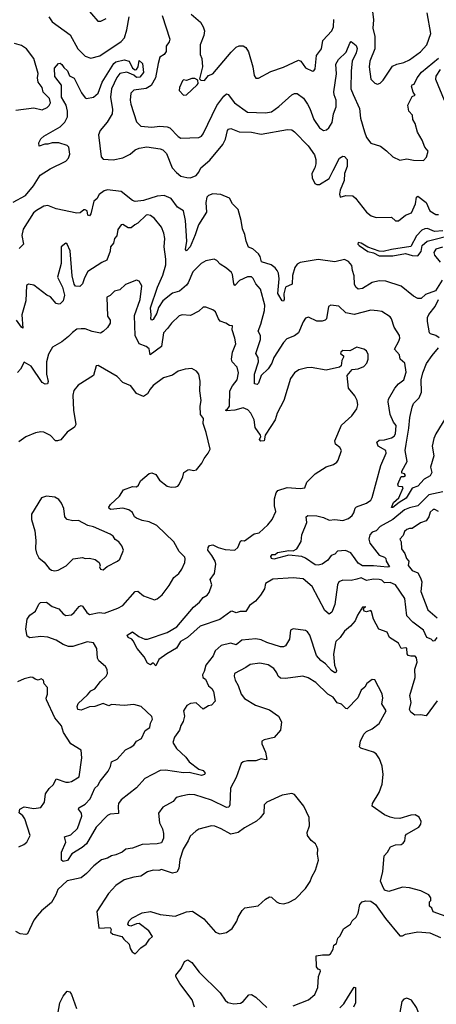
# Model space of a CAD drawing. Extents: x 1921360 to 2014538, y 768294 to 907744.
# Tile 45 of 256: x 1954912 to 1957918, y 782245 to 789355. Entities that reach past the tile are written whole.
import ezdxf

# ---------------------------------------------------------------- set-up
doc = ezdxf.new("R2010")
doc.units = 0

msp = doc.modelspace()

# ---------------------------------------------------------------- linework, layer by layer
at = {"layer": '0CON10XD'}
for points in [[(1955385, 789450), (1955476.7, 789345), (1955496.3, 789343.7), (1955535, 789364.3)], [(1955123.1, 789375), (1955145, 789339.4), (1955275.2, 789245.3), (1955331.1, 789145), (1955385, 789091.9), (1955425, 789078.6), (1955489.2, 789095), (1955645, 789198.1), (1955667.7, 789225), (1955685, 789281.2), (1955701.2, 789375)], [(1955939.7, 789385), (1955995.3, 789215), (1955990.8, 789195), (1955967.9, 789165), (1955969.5, 789125), (1955953.3, 789105), (1955922.8, 789085), (1955911.4, 789038.6), (1955892.9, 788935), (1955860.2, 788879.8), (1955825, 788859.3), (1955734.7, 788845.3), (1955714.3, 788825), (1955710, 788775), (1955714.5, 788745), (1955755, 788617.5), (1955785, 788587.5), (1955865, 788578.8), (1955923.3, 788586.7), (1955975, 788582.5), (1955995.3, 788575.3), (1956055, 788511.9), (1956075, 788500), (1956205.5, 788504.5), (1956224.2, 788515), (1956235, 788530), (1956333.7, 788736.3), (1956385, 788803.1), (1956405, 788819.4), (1956417.1, 788815), (1956461.1, 788755), (1956555, 788687.9), (1956685, 788682.5), (1956729.9, 788690.1), (1956782.1, 788727.9), (1956875, 788812.9), (1956895, 788821.9), (1956915, 788822.2), (1956958.8, 788788.8), (1956989.1, 788745), (1957006.2, 788715), (1957034.6, 788635), (1957075, 788573.6), (1957105, 788555.6), (1957125, 788560.6), (1957142.5, 788575), (1957166.7, 788613.3), (1957177.3, 788675), (1957195.4, 788725), (1957196.2, 788775), (1957181.9, 788811.9), (1957180, 788835), (1957197, 788965), (1957194.1, 789035), (1957212.7, 789067.3), (1957268, 789122), (1957295, 789186.7), (1957305, 789197.1), (1957339.9, 789169.9), (1957347.4, 789147.4), (1957340, 789115), (1957311.3, 789055), (1957303.4, 788986.6), (1957302.6, 788855), (1957318.8, 788815)], [(1956148.1, 789395), (1956216.6, 789336.6), (1956236.9, 789305), (1956244.4, 789275), (1956239.8, 789240.2), (1956214.2, 789175), (1956214, 789105), (1956226.7, 789075), (1956230, 789015), (1956208.3, 788928.3), (1956218.3, 788918.3), (1956245, 788916.2), (1956275, 788952.5), (1956305, 788964), (1956438.8, 789121.2)], [(1957454.6, 789435), (1957465.3, 789355), (1957461.4, 789295), (1957474.7, 789235), (1957475.4, 789195), (1957474.5, 789145), (1957437.8, 789055), (1957433.6, 789015), (1957446.9, 788925), (1957475, 788897.1), (1957495, 788890.6), (1957513, 788897), (1957535, 788918.8), (1957601.3, 789018.7), (1957634.4, 789034.4), (1957683.8, 789046.2), (1957725, 789064.5), (1957805, 789122.5), (1957850.6, 789175), (1957877.9, 789255), (1957852.5, 789405)], [(1956438.8, 789121.2), (1956473.4, 789156.6), (1956495, 789166.7), (1956525, 789165.7), (1956544.5, 789154.5), (1956563.4, 789123.4), (1956594.3, 789014.3), (1956603.2, 788953.2), (1956615, 788933.8), (1956635, 788934.2), (1956725, 788981.9), (1956815, 789013.3), (1956923.6, 789063.6), (1956940, 789055), (1956975, 789007.5), (1957024.3, 788984.3), (1957035, 788986.2), (1957045, 789000), (1957053.8, 789096.2), (1957090.8, 789145), (1957100, 789205), (1957164.3, 789275), (1957176.9, 789305), (1957177.7, 789357.7)], [(1954885, 788701.1), (1955015, 788720), (1955075, 788705.4), (1955109.5, 788720.5), (1955125.3, 788734.7), (1955133.1, 788755), (1955126.4, 788786.3), (1955081.1, 788831.1), (1955074.5, 788865), (1955046.2, 788905), (1955040, 788935), (1955045, 788967.5), (1955015, 789075.7), (1954960.6, 789145), (1954925, 789168.2), (1954873.7, 789183.7)], [(1954865, 788038.8), (1954953.1, 788085), (1955012.2, 788155), (1955058.4, 788231.6), (1955131.6, 788278.4), (1955245.5, 788334.5), (1955264.8, 788355.2), (1955274.7, 788385), (1955265.3, 788435), (1955255, 788447.5), (1955195, 788467.3), (1955145, 788466.5), (1955115, 788455.7), (1955092.7, 788457.3), (1955051.7, 788441.7), (1955048.8, 788465), (1955064.2, 788495), (1955086.7, 788515), (1955205, 788582.9), (1955238.5, 788615), (1955257.5, 788655), (1955257, 788695), (1955247, 788737), (1955212.4, 788795), (1955212.9, 788882.9), (1955164.7, 788945), (1955162.5, 789005), (1955192.1, 789037.9), (1955205, 789040.8), (1955215, 789032.5), (1955229.4, 789009.4), (1955257.5, 788985), (1955270.8, 788950.8), (1955305, 788932.9), (1955356.8, 788826.7), (1955385, 788791.1), (1955395, 788786.7), (1955445, 788795.5), (1955477.2, 788825), (1955507.3, 788905), (1955591.1, 789038.9), (1955605, 789052.1), (1955664.7, 789064.7), (1955702, 789055), (1955725, 789006.2), (1955745, 788993.8), (1955753.9, 788996.1), (1955765.6, 789015), (1955775, 789060), (1955798.5, 789038.5), (1955806.1, 788975), (1955779.3, 788940.7), (1955755, 788938.2), (1955735.4, 788955.4), (1955685, 788975.7), (1955635, 788966.5), (1955612.1, 788937.9), (1955573.6, 788856.4), (1955566, 788795), (1955582.2, 788707.8), (1955580, 788675), (1955543.1, 788615), (1955492.5, 788555), (1955481.1, 788525), (1955498.7, 788365), (1955515, 788348.2), (1955586.8, 788343.3), (1955655, 788358.2), (1955709.2, 788385), (1955745.6, 788415), (1955775, 788428), (1955828.3, 788438.3), (1955925, 788422.3), (1955945.6, 788415), (1955970.3, 788390.3), (1956011.9, 788285), (1956042.3, 788252.3), (1956075, 788225.3), (1956117.5, 788215), (1956145, 788214.5), (1956185, 788230.6), (1956205, 788254.3), (1956219.5, 788285), (1956285, 788340), (1956378.9, 788455), (1956396.6, 788493.4), (1956410.9, 788555), (1956418, 788565), (1956435, 788569.1), (1956495, 788545.5), (1956585, 788542.9), (1956655, 788528.8), (1956845, 788562.3), (1956875, 788559.5), (1956896, 788546), (1956994.4, 788445), (1957039.8, 788379.7), (1957049.7, 788345), (1957049.5, 788315), (1957042, 788285), (1957020.4, 788245), (1957023.7, 788213.7), (1957042.4, 788172.4), (1957055, 788164.5), (1957075, 788164.5), (1957145, 788209.5), (1957174.7, 788265.3)], [(1957318.8, 788815), (1957363.8, 788715), (1957372.1, 788645), (1957400, 788545), (1957415, 788503.8), (1957445, 788463.3), (1957515, 788441.1), (1957559.4, 788409.4), (1957605, 788364.4), (1957655, 788340.8), (1957705, 788350.5), (1957755, 788340.6), (1957825, 788338.6), (1957848.3, 788361.7), (1957860, 788405), (1957835.7, 788435), (1957815.7, 788485), (1957782.2, 788542.2), (1957765.4, 788605), (1957749.6, 788635), (1957746.1, 788666.1), (1957720.9, 788695), (1957712.7, 788737.3), (1957745, 788800), (1957765, 788810), (1957751.7, 788831.7), (1957738.8, 788875), (1957744, 788885), (1957759.4, 788890.6), (1957780.4, 788935), (1957812.4, 788977.6), (1957935, 789078.2)], [(1957945.2, 788995), (1957915, 788948.1), (1957913.7, 788925), (1957975, 788773.3)], [(1956095, 788810), (1956115, 788812.5), (1956192.5, 788885), (1956200, 788895), (1956198.3, 788918.3), (1956175, 788930), (1956155, 788930), (1956115, 788916.2), (1956095, 788920), (1956086.7, 788915), (1956064.3, 788865), (1956063.1, 788845), (1956095, 788810)], [(1957174.7, 788265.3), (1957220, 788355), (1957245, 788370.8), (1957255, 788367.5), (1957275.9, 788345), (1957275.4, 788294.6), (1957256.5, 788245), (1957254.3, 788195), (1957224.5, 788125.5), (1957219.4, 788095), (1957224.2, 788075), (1957265, 788086.9), (1957315, 788084.3), (1957335, 788067.5), (1957414.3, 787964.3), (1957448.8, 787938.8), (1957485, 787926), (1957595, 787930), (1957625, 787902), (1957646.4, 787903.6), (1957695, 787943.3), (1957739.7, 787960.3), (1957768.9, 788025), (1957775.8, 788074.2), (1957785, 788082), (1957845.9, 788035), (1957872.9, 787975), (1957915, 787948.9), (1957935, 787948.2)], [(1957960.6, 787475), (1957912.4, 787397.6), (1957839.5, 787370.5), (1957808.3, 787341.7), (1957785, 787342), (1957755, 787359.2), (1957665, 787432.3), (1957555, 787467.5), (1957505, 787469.2), (1957455, 787457.5), (1957385, 787413.2), (1957355, 787410), (1957337.8, 787425), (1957329.2, 787445), (1957326.2, 787505), (1957312.8, 787545), (1957309.3, 787579.2), (1957285, 787608.9), (1957255, 787623.1), (1957185, 787606.5), (1957065, 787624.6), (1956935, 787601.2), (1956915, 787588.8), (1956898.2, 787565), (1956880.8, 787509.2), (1956877.1, 787445), (1956830.6, 787425), (1956818.9, 787375), (1956820.8, 787335), (1956815, 787323.8), (1956805, 787326.2), (1956775, 787377.5), (1956783.5, 787485), (1956778.5, 787525), (1956769.4, 787545), (1956754.7, 787564.7), (1956726.2, 787586.2), (1956656.6, 787606.6), (1956646.8, 787645), (1956634.1, 787665), (1956595, 787700.9), (1956562.6, 787712.6), (1956545.4, 787755), (1956537.5, 787805), (1956519.6, 787845), (1956510.8, 787905), (1956489.4, 787985), (1956447.1, 788025), (1956426, 788066), (1956363.7, 788093.7), (1956305, 788098.8), (1956275, 788087), (1956263.2, 788075), (1956255.9, 788035.9), (1956259.1, 787965), (1956201.2, 787875), (1956178.9, 787801.1), (1956141.8, 787715), (1956115, 787686), (1956107.5, 787695), (1956118.1, 787755), (1956107.5, 787905), (1956094, 787974), (1956051.8, 788001.8), (1956005, 788064.4), (1955955, 788086.5), (1955905, 788080), (1955805, 788049.2), (1955745, 788042.7), (1955725, 788050.8), (1955645, 788115.3), (1955544.4, 788125.6), (1955521.1, 788118.9), (1955485, 788094), (1955467.3, 788062.7), (1955445.8, 788044.2), (1955425, 787952.5), (1955415, 787938.8), (1955403.8, 787945), (1955399.2, 787975), (1955385, 787983.1), (1955375, 787982.5), (1955348.9, 787961.1), (1955325, 787958.9), (1955175, 787990.3), (1955115, 788014.7), (1955085, 788009.7), (1955033.4, 787976.6), (1955010.4, 787959.6), (1954936.1, 787843.9), (1954926.4, 787796.4), (1954939.2, 787735), (1954907.9, 787702.1)], [(1956653, 787157), (1956679.6, 787255), (1956680, 787295), (1956648.7, 787408.7), (1956615, 787448), (1956596.1, 787486.1), (1956585, 787497.5), (1956555, 787498.9), (1956498.5, 787471.5), (1956465, 787437.1), (1956457.3, 787447.3), (1956448.2, 787515), (1956440.3, 787530.3), (1956405, 787562), (1956359.7, 787589.7), (1956335, 787616), (1956315, 787626), (1956255, 787612.9), (1956220.8, 787595), (1956161.1, 787535), (1956127.7, 787455), (1956115, 787437.8), (1956065, 787394), (1956015, 787379.6), (1955945, 787325.4), (1955913.7, 787276.3), (1955901.9, 787235), (1955875, 787190.8), (1955865, 787184.6), (1955858.4, 787195), (1955861.3, 787225), (1955854.8, 787275), (1955906.9, 787423.1), (1955945, 787509.4), (1955966.1, 787585), (1955967.1, 787625), (1955955.6, 787715), (1955959.6, 787775), (1955953.2, 787815), (1955936.1, 787856.1), (1955885, 787919.1), (1955855, 787940.5), (1955835, 787946.9), (1955825, 787943.1), (1955764.5, 787885.5), (1955742, 787875), (1955717.3, 787852.7), (1955695, 787852), (1955655, 787876.2), (1955645, 787873.3), (1955619.3, 787840.7), (1955612.7, 787795), (1955595.5, 787775), (1955588, 787742), (1955567.5, 787715), (1955564.4, 787685), (1955541.5, 787618.5), (1955505, 787602.1), (1955403.8, 787536.2), (1955378.3, 787491.7), (1955365, 787448.8), (1955345, 787428.8), (1955315, 787432), (1955304.5, 787444.5), (1955289.4, 787505), (1955276.6, 787686.6), (1955255.5, 787735.5), (1955245, 787742), (1955210, 787715), (1955210, 787595), (1955185.8, 787495), (1955221.4, 787425), (1955235.6, 787365.6), (1955225.6, 787325), (1955205, 787304), (1955195, 787300), (1955175, 787306), (1955135, 787354.4), (1955106.7, 787366.7), (1955015, 787439.2), (1954974.2, 787445.8), (1954960.8, 787435), (1954956.9, 787325), (1954926.3, 787225), (1954935, 787128.8), (1954925, 787134.3), (1954889.3, 787185)], [(1957965, 787831.8), (1957905, 787825.4), (1957855, 787847.5), (1957835, 787844.8), (1957813.2, 787835), (1957775, 787794.5), (1957735, 787717.5), (1957595.9, 787695.9)], [(1957595.9, 787695.9), (1957535, 787681.8), (1957506.4, 787683.6), (1957423.1, 787713.1), (1957375, 787741.1), (1957355, 787745.7), (1957352.5, 787735), (1957361.5, 787725), (1957425, 787681.5), (1957465, 787670.9), (1957505, 787651.1), (1957605, 787649.6), (1957695, 787667.9), (1957745, 787651.9), (1957785, 787650), (1957809.6, 787680.4), (1957815.7, 787724.3), (1957853.3, 787756.7), (1958053.2, 787806.8)], [(1957962.4, 787712.4), (1957915, 787698), (1957900, 787675), (1957906.1, 787656.1), (1957947.3, 787605)], [(1957922.5, 784895), (1957905, 784870), (1957895, 784867.5), (1957881.4, 784881.4), (1957849.1, 784895), (1957826.4, 784946.4), (1957748.6, 785005), (1957705, 785051.2), (1957690.8, 785175), (1957624.5, 785275), (1957585, 785292), (1957545, 785288.7), (1957525, 785307.1), (1957505, 785312.9), (1957465, 785315.9), (1957415, 785306), (1957375, 785324.6), (1957345, 785316.1), (1957305, 785305.6), (1957242.8, 785307.2), (1957214, 785295), (1957204.4, 785275), (1957186.5, 785133.5), (1957165, 785076.2), (1957145, 785062.5), (1957115, 785090), (1957022.4, 785262.4), (1956958.6, 785318.6), (1956885, 785323.8), (1956737.5, 785315), (1956686.2, 785283.8), (1956677.5, 785245), (1956649.7, 785200.3), (1956613, 785157), (1956570, 785125), (1956545, 785081.2), (1956502.3, 785082.3), (1956475, 785073.3), (1956445, 785083.1), (1956435, 785080.6), (1956356.5, 785023.5), (1956215, 784975.3), (1956122.2, 784895), (1956072.2, 784865), (1956044.1, 784815.9), (1955973, 784777), (1955915, 784736), (1955895, 784690), (1955875, 784710), (1955855, 784697.5), (1955835, 784708.8), (1955810, 784755), (1955759.4, 784815), (1955730.8, 784870.8), (1955721.7, 784881.7), (1955693.8, 784895), (1955688.3, 784911.7), (1955725, 784935.8), (1955771.4, 784901.4), (1955815, 784883.1), (1955835, 784880.9), (1955975, 784929.2), (1956045, 784972.1), (1956167.1, 785112.9), (1956209.8, 785150.2), (1956235, 785182.9), (1956265, 785198.9), (1956279.9, 785220.1), (1956298.9, 785275), (1956287.3, 785312.7), (1956316.5, 785355), (1956326.4, 785423.6), (1956322.2, 785445), (1956299.4, 785485), (1956270, 785525), (1956271.2, 785545), (1956280.9, 785559.1), (1956305, 785563.3), (1956345, 785542.9), (1956395, 785530), (1956465, 785524.4), (1956485, 785544.2), (1956505, 785589.4), (1956515, 785595.6), (1956535, 785593.3), (1956605, 785642.2), (1956639.1, 785650.9), (1956702.6, 785707.4), (1956732.8, 785747.2), (1956760, 785805), (1956750, 785845), (1956751.2, 785895), (1956762.4, 785937.6), (1956775, 785955.8), (1956843.2, 785976.8), (1956935, 785970.6), (1956970, 785975), (1956983.8, 786015), (1957045, 786075.8), (1957123.9, 786126.1), (1957175.5, 786144.5), (1957199.7, 786160.3), (1957211.2, 786175), (1957233.9, 786243.9), (1957223.3, 786265), (1957190.3, 786290.3), (1957187.1, 786315), (1957235, 786428), (1957285, 786474.3), (1957309.2, 786495), (1957344.2, 786545), (1957351.1, 786575), (1957346.5, 786605), (1957329.8, 786639.8), (1957285.8, 786695), (1957274, 786785), (1957311.3, 786828.7), (1957355, 786834.5), (1957395, 786850.5), (1957417.7, 786875), (1957426.1, 786905), (1957427, 786937), (1957413.8, 786963.8), (1957395, 786977.1), (1957345, 786991.1), (1957295, 786964.4), (1957245, 786965.7), (1957228.6, 786955), (1957226, 786945), (1957247.5, 786927.5), (1957248.3, 786918.3), (1957236.2, 786895), (1957232.5, 786855), (1957220, 786845), (1957124.1, 786824.1), (1957015, 786844.3), (1956985, 786842), (1956926.7, 786826.7), (1956895, 786806), (1956865.6, 786764.4), (1956818.5, 786605), (1956770.7, 786515), (1956756, 786465), (1956725, 786417.5), (1956682.5, 786355), (1956675.5, 786314.5), (1956651.9, 786311.9), (1956642, 786325), (1956652, 786345), (1956649.2, 786355), (1956610.6, 786410.6), (1956604.5, 786465), (1956580, 786515), (1956558.9, 786538.9), (1956525, 786551.5), (1956465, 786536.4), (1956405, 786530), (1956397.5, 786535), (1956409.5, 786540.5), (1956426.1, 786563.9), (1956429.3, 786675), (1956447.8, 786712.2), (1956480.8, 786755), (1956490.5, 786805), (1956481.4, 786845), (1956445.7, 786885), (1956440, 786905), (1956447.8, 786955), (1956470.5, 787015), (1956465.5, 787055), (1956445.8, 787115), (1956446.7, 787145), (1956425, 787148), (1956398.8, 787165), (1956359.4, 787179.4), (1956345.6, 787195), (1956325, 787245.8), (1956305, 787260), (1956255, 787279.2), (1956235, 787279.4), (1956205, 787249.5), (1956145, 787218.9), (1956085, 787224.5), (1956063.4, 787216.6), (1956006.9, 787165), (1955979.4, 787125), (1955948.8, 787095), (1955935.7, 786995), (1955854.5, 786934.5), (1955845, 786977.5), (1955825, 786995.4), (1955772.9, 787015), (1955744.6, 787075), (1955741.2, 787218.8), (1955781.2, 787335), (1955793.8, 787433.8), (1955775, 787466.7), (1955753.6, 787473.6), (1955675, 787442.7), (1955635, 787404), (1955595, 787395.8), (1955565.6, 787364.4), (1955539.5, 787350.5), (1955545.7, 787215), (1955564, 787185), (1955565.8, 787165), (1955546.4, 787133.6), (1955515, 787104), (1955495, 787092.9), (1955435, 787103.6), (1955385, 787122.2), (1955355, 787123.6), (1955325, 787119.5), (1955293.4, 787096.6), (1955265, 787066.7), (1955215, 787028.8), (1955149.1, 786990.9), (1955119.7, 786940.3), (1955104.6, 786885.4), (1955104.1, 786795), (1955117.3, 786742.7), (1955112.5, 786725), (1955095, 786722.5), (1955075, 786734.7), (1954995, 786853.5), (1954945, 786883.3), (1954917.3, 786832.7), (1954895, 786807.5)], [(1957938.3, 787058.3), (1957914.3, 787074.3), (1957875.9, 787085.9), (1957868.8, 787095), (1957854.3, 787175), (1957855.3, 787205), (1957865, 787226.9), (1957910.8, 787285), (1957934.6, 787335.4)], [(1957965, 785946.2), (1957865, 785923.3), (1957785, 785845.8), (1957725, 785831.5), (1957688.6, 785815), (1957604.4, 785745.6), (1957512.2, 785695), (1957484.6, 785665.4), (1957455, 785654.5), (1957437.9, 785635), (1957431.2, 785605), (1957438.1, 785575), (1957505, 785488.5), (1957545, 785475.3), (1957554.4, 785465), (1957556.4, 785445), (1957580, 785405), (1957565, 785401.1), (1957465, 785412), (1957385, 785412.6), (1957355, 785429.7), (1957333.1, 785463.1), (1957302.5, 785505), (1957262.6, 785522.6), (1957205, 785516.6), (1957185, 785495.5), (1957160, 785485), (1957136.4, 785453.6), (1957112.5, 785435), (1957095, 785422.5), (1957065, 785415.6), (1957045, 785418.8), (1956975, 785467.5), (1956948.5, 785478.5), (1956855, 785487.6), (1956745, 785460.8), (1956730, 785465), (1956725, 785480), (1956735, 785493.3), (1956755, 785494), (1956772, 785508), (1956855, 785523.4), (1956885, 785519.1), (1956911.8, 785535), (1956942.2, 785587.8), (1956948.9, 785635), (1956983.2, 785725), (1956980, 785765), (1956990.8, 785775), (1957055, 785773.6), (1957105, 785761.5), (1957145, 785741.2), (1957185, 785746), (1957245, 785738.2), (1957285, 785754.4), (1957311.4, 785775), (1957324.3, 785795), (1957332.9, 785827.1), (1957342.5, 785837.5), (1957415, 785864.4), (1957445, 785884.6), (1957456.1, 785905), (1957519.1, 786135), (1957555.4, 786225), (1957554.3, 786245), (1957499.4, 786275), (1957489.5, 786305), (1957505, 786318.7), (1957545, 786320.7), (1957595, 786334.7), (1957615, 786347.5), (1957624.6, 786365), (1957629.5, 786425), (1957608.8, 786448.8), (1957584.4, 786505), (1957570, 786595), (1957572.9, 786615), (1957618.5, 786695), (1957645, 786726.7), (1957683.1, 786755), (1957700.9, 786809.1), (1957691.4, 786875), (1957658.8, 786905), (1957653.8, 786935), (1957615.8, 786975), (1957648.5, 787035), (1957654.5, 787055), (1957652.2, 787075), (1957614.5, 787135), (1957595.3, 787195.3), (1957585, 787210), (1957525, 787248), (1957494.2, 787254.2), (1957445, 787256.9), (1957325, 787226.9), (1957265, 787239.5), (1957215, 787285.7), (1957156.4, 787293.6), (1957141.2, 787285), (1957125.6, 787195), (1957115.5, 787184.5), (1957095, 787177.5), (1957055, 787179.2), (1956995, 787206.2), (1956975, 787201.2), (1956956.6, 787173.4), (1956924.5, 787095), (1956895, 787071.3), (1956839, 787051), (1956815.2, 787024.8), (1956746.2, 786915), (1956730.3, 786875), (1956704.7, 786835), (1956653.4, 786786.6), (1956635, 786731.2), (1956625, 786720), (1956607, 786727), (1956605.4, 786795), (1956634.2, 786885), (1956632.2, 786915), (1956615.5, 786945.5), (1956649.6, 787045), (1956649.2, 787075), (1956632.7, 787105), (1956653, 787157)], [(1958007.5, 786515), (1957914.4, 786365.6), (1957899.4, 786330.6), (1957887.5, 786275), (1957901.5, 786205), (1957877.7, 786125), (1957885.2, 786085), (1957875, 786060.4), (1957831.7, 786038.3), (1957785, 785986), (1957745, 785973.3), (1957700.7, 785899.3), (1957650.8, 785869.2), (1957605, 785831.9), (1957595, 785833.3), (1957610.4, 785869.6), (1957648.5, 785901.5), (1957678.8, 785975), (1957675, 785982.5), (1957645, 785983.3), (1957641.7, 786001.7), (1957665, 786057.5), (1957685, 786056.2), (1957696.9, 786065), (1957690, 786075), (1957670.8, 786080.8), (1957670, 786095), (1957708.9, 786165), (1957692.5, 786245), (1957700.4, 786290.4), (1957721.3, 786405), (1957727.1, 786482.9), (1957745, 786557.5), (1957755, 786584.4), (1957795.6, 786624.4), (1957812.4, 786665), (1957809, 786755), (1957820.7, 786805), (1957848.4, 786871.6), (1957888.7, 786931.3), (1957935.2, 786985)], [(1957925, 784437.5), (1957845, 784328.2), (1957804.5, 784335.5), (1957762.5, 784332.5), (1957733.7, 784353.7), (1957724.6, 784375), (1957736.7, 784425), (1957727.7, 784475), (1957767, 784605), (1957764, 784665), (1957780.8, 784715), (1957775, 784748), (1957765, 784760), (1957735, 784758.2), (1957716, 784765), (1957707, 784777), (1957705, 784816), (1957695, 784820), (1957664, 784815), (1957645, 784853.3), (1957580, 784895), (1957563.1, 784933.1), (1957504.5, 784955), (1957465.3, 785025.3), (1957451.2, 785081.2), (1957445, 785088), (1957415, 785080.4), (1957398, 785085), (1957393.3, 785096.7), (1957398.3, 785111.7), (1957410, 785115), (1957385, 785112.5), (1957348.5, 785055), (1957332.9, 785015), (1957298.1, 784975), (1957255, 784940.8), (1957225.6, 784895), (1957193.3, 784865), (1957191.9, 784855), (1957177, 784773), (1957184.7, 784694.7), (1957198.5, 784655), (1957195, 784644.2), (1957185, 784638.6), (1957161.1, 784655), (1957119.6, 784705), (1957085, 784726.9), (1957053.9, 784765), (1957005, 784910), (1956990, 784935), (1956975, 784944), (1956885, 784955.8), (1956865, 784946.7), (1956858.8, 784881.2), (1956831.2, 784835), (1956815, 784825.8), (1956795, 784825.8), (1956695, 784857.8), (1956655, 784877.3), (1956615, 784884.5), (1956515, 784875.7), (1956475, 784841.9), (1956435, 784852.5), (1956365, 784836), (1956322.5, 784797.5), (1956307.6, 784762.4), (1956254, 784695), (1956242.3, 784647.7), (1956230, 784625), (1956232.9, 784605), (1956252.1, 784592.1), (1956275.4, 784545.4), (1956299.1, 784525), (1956311.5, 784505), (1956323.1, 784435), (1956295, 784405.7), (1956275, 784401.1), (1956235, 784375.8), (1956185, 784422.5), (1956145, 784417.5), (1956117.8, 784402.2), (1956094.4, 784365), (1956100.5, 784325), (1956091.9, 784288.1), (1956075, 784258.8), (1956065.4, 784224.6), (1956028, 784175), (1956016.2, 784135), (1956043, 784093), (1956109.7, 784029.7), (1956135, 783996), (1956205, 783942.2), (1956235, 783934.4), (1956249.5, 783915), (1956245.7, 783905), (1956225, 783898.6), (1956135, 783920), (1956095, 783916.4), (1955963.6, 783936.4), (1955925, 783933.3), (1955815, 783876.9), (1955755, 783808.1), (1955645, 783720.8), (1955624.7, 783695.3), (1955622.1, 783675), (1955626, 783624), (1955565, 783618.1), (1955545, 783609.4), (1955462.8, 783525), (1955393.1, 783405), (1955362, 783378), (1955288.9, 783331.1), (1955255.7, 783284.2), (1955225, 783276.7), (1955213.3, 783285), (1955213.8, 783345), (1955244.5, 783415), (1955236.2, 783455), (1955280.2, 783469.8), (1955328.8, 783515), (1955360, 783605), (1955358.5, 783625), (1955335.8, 783655), (1955338.6, 783665), (1955385, 783691.1), (1955420.8, 783729.2), (1955453.9, 783806.1), (1955476.2, 783825), (1955492.3, 783857.7), (1955550.7, 783929.3), (1955568, 783962), (1955575, 783996.9), (1955614.3, 784015), (1955675, 784082.2), (1955710.2, 784099.8), (1955734.6, 784115.4), (1955753.8, 784146.2), (1955791.9, 784165), (1955817.1, 784222.9), (1955851.4, 784245), (1955856.5, 784275), (1955870.7, 784305), (1955865, 784324.3), (1955789.2, 784395), (1955735, 784410.6), (1955665, 784402.5), (1955575, 784410), (1955555, 784399.5), (1955515, 784417.1), (1955455, 784395.4), (1955416.1, 784393.9), (1955355, 784369.5), (1955332.5, 784375), (1955325.6, 784395), (1955332.8, 784417.2), (1955401.1, 784478.9), (1955425, 784508.9), (1955455, 784522.2), (1955494.1, 784575.9), (1955535.7, 784615), (1955544.4, 784635), (1955544, 784664), (1955530, 784685), (1955482.5, 784725), (1955474.2, 784745), (1955468.6, 784815), (1955445, 784856.2), (1955397.9, 784862.1), (1955295, 784828.2), (1955265, 784829.5), (1955226, 784844), (1955175, 784873.6), (1955116, 784896), (1955065, 784901.4), (1954985, 784891.4), (1954964.6, 784904.6), (1954957.1, 784955), (1954964.7, 785025.3), (1954985, 785054.5), (1955025.4, 785085), (1955048.8, 785135), (1955062.3, 785147.7), (1955105, 785149.2), (1955145, 785116.9), (1955195, 785100.8), (1955225, 785064.3), (1955245, 785053.5), (1955285, 785057.8), (1955306, 785074), (1955341.3, 785118.7), (1955355, 785124), (1955365, 785120), (1955395.8, 785075), (1955415, 785060.6), (1955485, 785075.6), (1955525, 785069.6), (1955621.2, 785105), (1955655, 785124.3), (1955745, 785227.1), (1955765, 785229.2), (1955804.6, 785194.6), (1955885, 785166), (1955905, 785172.5), (1955938.9, 785201.1), (1955991.1, 785268.9), (1956025, 785328), (1956060, 785355), (1956082.9, 785387.1), (1956102.5, 785435), (1956107, 785463), (1956103.8, 785475), (1956062.5, 785515), (1956025, 785584), (1955902.2, 785702.2), (1955845, 785729.4), (1955795, 785738.5), (1955755, 785754.6), (1955741.5, 785765), (1955725, 785797.1), (1955698.8, 785815), (1955655, 785828.6), (1955568.7, 785818.7), (1955557.3, 785825), (1955554.7, 785835), (1955566.6, 785855), (1955631.5, 785915), (1955660, 785960), (1955725, 785983.8), (1955755, 785982.5), (1955768.6, 785995), (1955783.8, 786025), (1955845, 786077.5), (1955865, 786082.5), (1955895, 786070.8), (1955920.2, 786030.2), (1955975, 785987.5), (1956005, 785980), (1956038, 785982), (1956053.6, 785986.4), (1956062.3, 785997.7), (1956090, 786055), (1956096.7, 786085), (1956124.3, 786105.7), (1956135, 786108), (1956165, 786098.8), (1956187.5, 786105), (1956227, 786153), (1956243, 786187), (1956273.1, 786225), (1956285.7, 786255), (1956258.1, 786375), (1956235, 786440), (1956237.5, 786475), (1956215.7, 786505), (1956213.5, 786565), (1956220.9, 786605), (1956212.5, 786675), (1956214.3, 786745.7), (1956205.5, 786795.5), (1956187, 786817), (1956155, 786836), (1956105, 786832.5), (1956055, 786816.7), (1956015, 786789.4), (1955949.7, 786770.3), (1955876.2, 786713.8), (1955852.7, 786687.3), (1955835, 786653.8), (1955805, 786634.2), (1955755, 786657.1), (1955715, 786712.5), (1955655, 786734.3), (1955615, 786780), (1955478.7, 786858.7), (1955462.5, 786855), (1955445, 786786.2), (1955334.5, 786715.5), (1955303.1, 786676.9), (1955295.5, 786645), (1955300, 786535), (1955316.8, 786433.2), (1955306.6, 786413.4), (1955255, 786378), (1955208.5, 786321.5), (1955185, 786313.3), (1955170, 786315), (1955135, 786352.5), (1955085, 786375.7), (1955065, 786379.2), (1955025, 786372), (1954955, 786342), (1954905, 786306)], [(1955165, 785376.2), (1955189.2, 785380.8), (1955247.4, 785412.6), (1955298.3, 785461.7), (1955365, 785471.2), (1955385, 785464), (1955415, 785466.2), (1955457, 785457), (1955486.1, 785436.1), (1955492.5, 785415), (1955487.5, 785405), (1955495, 785387.5), (1955515, 785383.3), (1955543.9, 785406.1), (1955618, 785445), (1955635, 785460.8), (1955660, 785525), (1955648, 785555), (1955627.1, 785585), (1955601.9, 785601.9), (1955585.5, 785625), (1955565, 785640.4), (1955445, 785692.2), (1955403.8, 785703.8), (1955335, 785739.2), (1955295, 785735.6), (1955255, 785746.2), (1955238, 785765), (1955230, 785825), (1955214, 785865), (1955195, 785890), (1955165, 785908), (1955105, 785914), (1955068.3, 785901.7), (1954998, 785785), (1954996.2, 785745), (1955021.4, 785665), (1955028.9, 785595), (1955025.6, 785535), (1955033.8, 785503.8), (1955050, 785470), (1955088, 785438), (1955125, 785393.1), (1955141.3, 785381.3), (1955165, 785376.2)], [(1957935, 785804.5), (1957908.1, 785818.1), (1957895, 785818.2), (1957875, 785800), (1957864.5, 785765), (1957845, 785735.6), (1957805, 785721.5), (1957745, 785681.4), (1957725, 785682.2), (1957705, 785674.4), (1957689.3, 785660.7), (1957679.3, 785630.7), (1957654.5, 785604.5), (1957664.3, 785585), (1957667.5, 785535), (1957690.8, 785500.8), (1957703.1, 785465), (1957720.6, 785445), (1957715.6, 785415), (1957745, 785376.7), (1957785, 785360), (1957805.5, 785325), (1957813.3, 785295), (1957806.9, 785226.9), (1957857.1, 785095), (1957925.6, 785035)], [(1958015, 782870), (1957895, 782912.5), (1957885, 782940), (1957870, 782955), (1957870, 782985), (1957880, 782995), (1957880, 783015), (1957863.3, 783035), (1957806.7, 783065), (1957725, 783087.5), (1957675, 783090.9), (1957575, 783059.2), (1957545, 783070), (1957530, 783100), (1957515.7, 783135), (1957533.3, 783205), (1957541.5, 783318.5), (1957566, 783345), (1957587.4, 783382.6), (1957625, 783395.7), (1957665, 783400), (1957680, 783410), (1957690.8, 783425), (1957696.2, 783465), (1957703.8, 783475), (1957792.5, 783525), (1957806, 783545), (1957808.8, 783565), (1957795, 783597.5), (1957765, 783613.3), (1957735, 783611.2), (1957655, 783588), (1957615, 783589.2), (1957585, 783597.1), (1957545, 783614.4), (1957456, 783675), (1957458.1, 783695), (1957505.4, 783774.6), (1957528.5, 783835), (1957535.5, 783905), (1957526.7, 783965), (1957508.8, 784018.8), (1957485, 784053.3), (1957465, 784066.5), (1957374.5, 784094.5), (1957364.2, 784105), (1957370.5, 784145), (1957394.7, 784195.3), (1957415, 784214.5), (1957454.7, 784235.3), (1957505, 784274.2), (1957557.5, 784365), (1957524.5, 784415), (1957533.7, 784456.3), (1957527.6, 784487.6), (1957475, 784588), (1957455, 784590), (1957417.9, 784562.1), (1957402.5, 784535), (1957375, 784513.8), (1957351.7, 784458.3), (1957275, 784380), (1957265, 784382.5), (1957235, 784413.6), (1957202.8, 784422.8), (1957175, 784463.1), (1957135, 784484.2), (1957049.4, 784569.4), (1956993.7, 784603.7), (1956955, 784613.8), (1956831.2, 784598.8), (1956795, 784600.9), (1956777.1, 784615), (1956768.3, 784638.3), (1956745, 784669.2), (1956705, 784696.9), (1956645, 784708.2), (1956575, 784697.9), (1956545, 784676.4), (1956462.5, 784635), (1956459.2, 784615), (1956465.8, 784585.8), (1956487.8, 784547.8), (1956510, 784485), (1956535, 784454.2), (1956614.7, 784404.7), (1956715, 784371.9), (1956779.2, 784325), (1956800.8, 784285), (1956793.8, 784225), (1956749.2, 784170.8), (1956675, 784156), (1956660, 784145), (1956660, 784125), (1956685.5, 784065.5), (1956695, 784013.3), (1956685, 784010), (1956655, 784017.8), (1956615, 784004.4), (1956555, 784004.2), (1956525, 783996), (1956511.2, 783985), (1956475, 783883.8), (1956433.6, 783806.4), (1956429.5, 783685), (1956420.9, 783669.1), (1956405, 783667.5), (1956295, 783718.4), (1956175, 783757.1), (1956135, 783760.8), (1956077.7, 783747.7), (1956041.4, 783738.6), (1956019.6, 783710.4), (1955945, 783668), (1955914.3, 783625), (1955920, 783555), (1955941.7, 783511.7), (1955949.6, 783479.6), (1955950.5, 783445), (1955935, 783412), (1955905, 783402.9), (1955795, 783398.5), (1955725, 783373.3), (1955676.7, 783365), (1955651.2, 783345), (1955606.3, 783323.7), (1955575, 783317.3), (1955545, 783299.4), (1955502.6, 783287.4), (1955446.9, 783245), (1955395, 783190.9), (1955355, 783159.6), (1955253.8, 783136.2), (1955186.7, 783073.3), (1955173.3, 783035), (1955140.7, 782979.3), (1955068.6, 782921.4), (1955036.8, 782883.2), (1955015, 782852), (1954968, 782755), (1954955, 782749.2), (1954916.1, 782753.9), (1954885, 782771.5)], [(1954905, 783382.9), (1954941.2, 783398.8), (1954964.2, 783415), (1954987.1, 783465), (1954948.8, 783585), (1954935, 783605.6), (1954908.2, 783628.2), (1954911.9, 783655), (1954945, 783670.4), (1955015, 783658.5), (1955065, 783667.5), (1955091.1, 783705), (1955099.1, 783765), (1955125, 783804.4), (1955156.5, 783833.5), (1955175, 783874), (1955245, 783850), (1955265, 783849.2), (1955286.8, 783853.2), (1955341.7, 783888.3), (1955360, 784025), (1955355, 784081.2), (1955282, 784125), (1955228, 784208), (1955214.5, 784255), (1955165, 784314), (1955105.6, 784445), (1955103.1, 784456.9), (1955113.3, 784485), (1955113.6, 784533.6), (1955088.8, 784558.8), (1955083.8, 784585), (1955065.7, 784595.7), (1955045, 784586), (1955023, 784593), (1955006.7, 784605), (1954993.2, 784606.8), (1954945, 784595.8), (1954895, 784572.9)], [(1955745, 782610), (1955785, 782652.5), (1955825, 782680), (1955847.5, 782715), (1955870, 782735), (1955843.8, 782775), (1955775, 782828.2), (1955755, 782827.5), (1955715, 782810), (1955700, 782815), (1955692.5, 782825), (1955698.8, 782845), (1955721.7, 782868.3), (1955795, 782906.2), (1955855, 782916.4), (1955924.6, 782894.6), (1956035, 782880.5), (1956115, 782911.9), (1956158.3, 782918.3), (1956241.3, 782861.3), (1956325, 782766.7), (1956355, 782753.3), (1956405, 782763.3), (1956445, 782793.3), (1956480, 782845), (1956489.2, 782875), (1956516.4, 782923.6), (1956537, 782943), (1956633.9, 782956.1), (1956685, 783004), (1956715, 783022), (1956728.3, 783018.3), (1956764.6, 782984.6), (1956785, 782975.6), (1956815, 782971.1), (1956850.8, 782980.8), (1956902, 783008), (1956975, 783081.2), (1957007.9, 783132.1), (1957019.2, 783165), (1957046.8, 783213.2), (1957068.6, 783285), (1957061.7, 783328.3), (1957063.3, 783365), (1957056.7, 783385), (1957046.7, 783405), (1957015, 783428), (1956990, 783465), (1956986.2, 783485), (1957003.8, 783535), (1957001.2, 783595), (1956962.5, 783675), (1956895, 783760), (1956875, 783766.4), (1956805.5, 783754.5), (1956695, 783704.6), (1956677.3, 783685), (1956674, 783625), (1956647.6, 783592.4), (1956621.8, 783568.2), (1956535, 783520.6), (1956488, 783485), (1956435, 783473.1), (1956365, 783512.7), (1956320.7, 783530.7), (1956295, 783534.4), (1956205, 783510.8), (1956183.8, 783495), (1956141.7, 783458.3), (1956128.1, 783425), (1956090.5, 783365), (1956068.3, 783291.7), (1956060, 783225), (1956045, 783198.6), (1956015, 783191.5), (1955935, 783219.2), (1955915, 783211.4), (1955875, 783212.9), (1955835, 783202.5), (1955785, 783170.6), (1955735, 783164.4), (1955666, 783145), (1955605, 783102), (1955552, 783045), (1955467.5, 782915), (1955482.5, 782795), (1955565, 782800), (1955572.5, 782785), (1955567.5, 782765), (1955585, 782751.2), (1955650, 782735), (1955662.5, 782715), (1955700.7, 782680.7), (1955708.3, 782648.3), (1955723.6, 782623.6), (1955745, 782610)], [(1957354.3, 782904.3), (1957367.5, 782965), (1957384.1, 782985.9), (1957406.4, 782993.6), (1957445, 782991.2), (1957480, 782965), (1957552.5, 782865), (1957655, 782740), (1957675, 782740), (1957695, 782752.5), (1957785, 782768.8), (1957871.7, 782761.7), (1957948.3, 782728.3)], [(1956886.4, 782233.6), (1956995, 782276.9), (1957040.6, 782315), (1957064.5, 782365.5), (1957068.6, 782445), (1957082.5, 782485), (1957080, 782495), (1957065, 782500), (1957054, 782515), (1957052.5, 782595), (1957097, 782603), (1957143, 782603), (1957155, 782610), (1957175, 782642.5), (1957178.3, 782671.7), (1957197.5, 782685), (1957207, 782723), (1957225, 782740), (1957249.2, 782790.8), (1957300, 782825), (1957311.8, 782848.2), (1957340.6, 782875), (1957354.3, 782904.3)], [(1956172.7, 782225), (1956156.6, 782276.6), (1956067.1, 782395), (1956038.8, 782445), (1956038.8, 782455), (1956076.6, 782503.4), (1956101.2, 782555), (1956124.2, 782565.8), (1956155, 782547.1), (1956206.2, 782476.2), (1956358.7, 782328.7), (1956394.3, 782275), (1956415, 782259.2), (1956458.3, 782248.3), (1956505, 782254.4), (1956525, 782265.8), (1956565, 782313.8), (1956583.9, 782316.1), (1956615, 782295.8), (1956695, 782222.5)], [(1955186.4, 782173.6), (1955202.5, 782255), (1955226, 782305), (1955255, 782341.2), (1955273.3, 782335), (1955285.7, 782315), (1955321.4, 782215)], [(1957221.1, 782218.9), (1957250.3, 782249.7), (1957285.7, 782304.3), (1957325, 782370), (1957335, 782367.5), (1957334.2, 782255), (1957320.8, 782225)], [(1957785, 781890), (1957795, 781892.5), (1957817.5, 781915), (1957822.5, 781965), (1957838.3, 782001.7), (1957837.5, 782035), (1957815.6, 782095.6), (1957802.9, 782155), (1957775, 782223.3), (1957740, 782275), (1957705, 782288.8), (1957685, 782282.5), (1957670, 782265), (1957654.1, 782185.9), (1957635.9, 782154.1), (1957620, 782095), (1957622.5, 782055), (1957643.9, 782023.9), (1957715, 781996.7), (1957733, 781983), (1957770, 781945), (1957780, 781895), (1957785, 781890)]]:
    msp.add_lwpolyline(points, dxfattribs=at)

doc.saveas('drawing.dxf')
